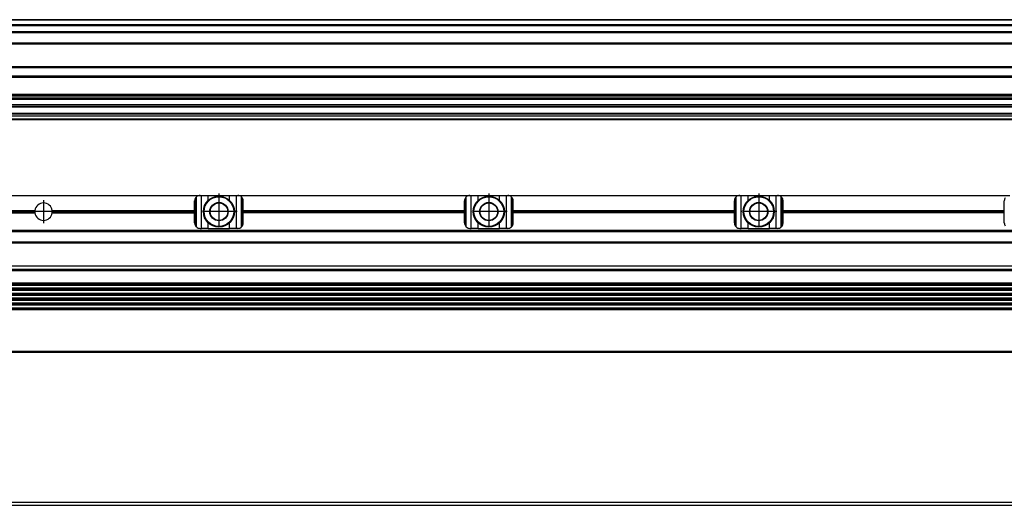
# Model space of a CAD drawing. Header units: millimetres. Extents: x -285 to 1770, y -283 to 203.
# Tile 26 of 30: x 1107 to 1472, y -59 to 120. Entities that reach past the tile are written whole.
import ezdxf

# ---------------------------------------------------------------- set-up
doc = ezdxf.new("R2010")
doc.units = ezdxf.units.MM
doc.linetypes.add('DOT_CENTER', pattern=[14, 12, -1, 0, -1])
doc.layers.add('1', color=7, linetype='Continuous')

# ---------------------------------------------------------------- blocks, each defined once
blk = doc.blocks.new('REGLA__21', base_point=(445.6, 83.41))
at = {"color": 7, "linetype": 'Continuous'}
for p, q in [((1694.3, 120.41), (543.3, 120.41)), ((554.6, 118.41), (1696.1, 118.41)), ((554.6, 115.91), (1696.1, 115.91)), ((554.6, 111.61), (1696.1, 111.61)), ((554.6, 102.91), (1696.1, 102.91)), ((1696.1, 98.99), (554.6, 98.99)), ((1696.1, 92.69), (554.6, 92.69)), ((554.6, 92.47), (1696.1, 92.47)), ((554.6, 92.43), (1696.1, 92.43)), ((1696.1, 92.09), (554.6, 92.09)), ((1696.1, 91.3), (554.6, 91.3)), ((1696.1, 90.91), (554.6, 90.91)), ((1696.1, 88.91), (554.6, 88.91)), ((554.6, 88.13), (1690.3, 88.13)), ((1696.1, 84.71), (456.1, 84.71)), ((1696.1, 85.42), (543.32, 85.42)), ((553.73, 85.83), (1690.3, 85.83)), ((456.1, 83.71), (1696.1, 83.71)), ((456.1, 83.41), (1696.1, 83.41))]:
    blk.add_line(p, q, dxfattribs=at)
at = {"color": 3, "linetype": 'Continuous'}
for p, q in [((1696.1, 120.21), (543.5, 120.21)), ((554.6, 118.61), (1696.1, 118.61)), ((554.6, 118.21), (1696.1, 118.21)), ((554.6, 116.09), (1696.1, 116.09)), ((554.6, 115.71), (1696.1, 115.71)), ((554.6, 111.81), (1696.1, 111.81)), ((554.6, 111.41), (1696.1, 111.41)), ((554.6, 103.11), (1696.1, 103.11)), ((554.6, 102.71), (1696.1, 102.71)), ((1696.1, 99.49), (554.6, 99.49)), ((554.6, 88.33), (1696.1, 88.33)), ((543.53, 85.63), (1696.1, 85.63))]:
    blk.add_line(p, q, dxfattribs=at)
blk = doc.blocks.new('Regla_G2_cm1140-T__23', base_point=(445.6, 83.41))
blk.add_blockref('REGLA__21', (445.6, 83.41))
blk = doc.blocks.new('E1', base_point=(626, 100.95))
blk.add_blockref('Regla_G2_cm1140-T__23', (445.6, 83.41))
blk = doc.blocks.new('REGLA__31', base_point=(445.6, -96.46))
at = {"color": 7, "linetype": 'Continuous'}
for p, q in [((1696.1, -58.46), (456.1, -58.46)), ((456.1, -59.46), (1696.1, -59.46))]:
    blk.add_line(p, q, dxfattribs=at)
blk = doc.blocks.new('Regla_G2_cm1140-T__32', base_point=(445.6, -96.46))
blk.add_blockref('REGLA__31', (445.6, -96.46))
blk = doc.blocks.new('B1', base_point=(626, -76))
blk.add_blockref('Regla_G2_cm1140-T__32', (445.6, -96.46))
blk = doc.blocks.new('REGLA__37', base_point=(445.6, -6.69))
at = {"color": 7, "linetype": 'Continuous'}
for p, q in [((987.6, 55.31), (1173.6, 55.31)), ((1173.6, 55.31), (1174.1, 55.31)), ((1174.1, 55.31), (1176.66, 55.31)), ((1176.66, 55.31), (1184.54, 55.31)), ((1184.54, 55.31), (1187.1, 55.31)), ((1187.1, 55.31), (1187.6, 55.31)), ((1187.6, 55.31), (1273.6, 55.31)), ((1188.97, 43.65), (1188.97, 54.77)), ((1273.6, 55.31), (1274.1, 55.31)), ((1274.1, 55.31), (1276.66, 55.31)), ((1276.66, 55.31), (1284.54, 55.31)), ((1284.54, 55.31), (1287.1, 55.31)), ((1287.1, 55.31), (1287.6, 55.31)), ((1287.6, 55.31), (1373.6, 55.31)), ((1288.97, 43.65), (1288.97, 54.77)), ((1373.6, 55.31), (1374.1, 55.31)), ((1374.1, 55.31), (1376.66, 55.31)), ((1376.66, 55.31), (1384.54, 55.31)), ((1384.54, 55.31), (1387.1, 55.31)), ((1387.1, 55.31), (1387.6, 55.31)), ((1387.6, 55.31), (1473.6, 55.31)), ((1388.97, 43.65), (1388.97, 54.77)), ((1171.6, 49.75), (1171.6, 53.31)), ((1189.13, 54.6), (1189.13, 43.82)), ((1189.6, 49.75), (1189.6, 53.31)), ((1271.6, 49.75), (1271.6, 53.31)), ((1289.13, 54.6), (1289.13, 43.82)), ((1289.6, 49.75), (1289.6, 53.31)), ((1371.6, 49.75), (1371.6, 53.31)), ((1389.13, 54.6), (1389.13, 43.82)), ((1389.6, 49.75), (1389.6, 53.31)), ((1471.6, 49.75), (1471.6, 53.31)), ((1083.82, 49.75), (1112.38, 49.75)), ((1083.82, 48.87), (1112.38, 48.87)), ((1118.82, 49.75), (1171.6, 49.75)), ((1118.82, 48.87), (1171.6, 48.87)), ((1171.6, 48.87), (1171.6, 49.75)), ((1171.6, 45.11), (1171.6, 48.87)), ((1189.6, 49.75), (1271.6, 49.75)), ((1189.6, 48.87), (1189.6, 49.75)), ((1271.6, 48.87), (1189.6, 48.87)), ((1189.6, 45.11), (1189.6, 48.87)), ((1271.6, 48.87), (1271.6, 49.75)), ((1271.6, 45.11), (1271.6, 48.87)), ((1289.6, 48.87), (1289.6, 49.75)), ((1289.6, 49.75), (1371.6, 49.75)), ((1371.6, 48.87), (1289.6, 48.87)), ((1289.6, 45.11), (1289.6, 48.87)), ((1371.6, 48.87), (1371.6, 49.75)), ((1371.6, 45.11), (1371.6, 48.87)), ((1389.6, 49.75), (1471.6, 49.75)), ((1389.6, 48.87), (1389.6, 49.75)), ((1389.6, 45.11), (1389.6, 48.87)), ((1471.6, 48.87), (1389.6, 48.87)), ((1471.6, 48.87), (1471.6, 49.75)), ((1471.6, 45.11), (1471.6, 48.87)), ((1694.3, 42.31), (457.9, 42.31)), ((1173.6, 43.11), (1174.1, 43.11)), ((1176.66, 43.11), (1174.1, 43.11)), ((1176.66, 43.11), (1184.54, 43.11)), ((1187.1, 43.11), (1184.54, 43.11)), ((1187.6, 43.11), (1187.1, 43.11)), ((1273.6, 43.11), (1274.1, 43.11)), ((1276.66, 43.11), (1274.1, 43.11)), ((1276.66, 43.11), (1284.54, 43.11)), ((1287.1, 43.11), (1284.54, 43.11)), ((1287.6, 43.11), (1287.1, 43.11)), ((1373.6, 43.11), (1374.1, 43.11)), ((1376.66, 43.11), (1374.1, 43.11)), ((1376.66, 43.11), (1384.54, 43.11)), ((1387.1, 43.11), (1384.54, 43.11)), ((1387.6, 43.11), (1387.1, 43.11)), ((457.9, 37.91), (1694.3, 37.91)), ((461.97, 37.73), (1690.23, 37.73)), ((456.1, 29.18), (1696.1, 29.18)), ((1694.3, 22.76), (457.9, 22.76)), ((457.9, 22.07), (1694.3, 22.07)), ((1694.3, 20.92), (457.9, 20.92)), ((457.9, 20.24), (1694.3, 20.24)), ((457.9, 19.09), (1694.3, 19.09)), ((457.9, 18.41), (1694.3, 18.41)), ((1694.3, 17.26), (457.9, 17.26)), ((457.9, 16.57), (1694.3, 16.57)), ((1694.3, 15.42), (457.9, 15.42)), ((457.9, 14.74), (1694.3, 14.74)), ((1694.3, 13.59), (457.9, 13.59)), ((1694.3, 12.91), (457.9, 12.91)), ((457.9, -2.69), (1694.3, -2.69))]:
    blk.add_line(p, q, dxfattribs=at)
at = {"color": 3, "linetype": 'Continuous'}
for p, q in [((1172.23, 43.65), (1172.23, 54.77)), ((1174.1, 43.11), (1174.1, 55.31)), ((1176.66, 53.5), (1176.66, 55.31)), ((1184.54, 53.5), (1184.54, 55.31)), ((1187.1, 43.11), (1187.1, 55.31)), ((1272.23, 43.65), (1272.23, 54.77)), ((1274.1, 43.11), (1274.1, 55.31)), ((1276.66, 53.5), (1276.66, 55.31)), ((1284.54, 53.5), (1284.54, 55.31)), ((1287.1, 43.11), (1287.1, 55.31)), ((1372.23, 43.65), (1372.23, 54.77)), ((1374.1, 43.11), (1374.1, 55.31)), ((1376.66, 53.5), (1376.66, 55.31)), ((1384.54, 53.5), (1384.54, 55.31)), ((1387.1, 43.11), (1387.1, 55.31)), ((1171.93, 54.42), (1171.93, 44)), ((1271.93, 54.42), (1271.93, 44)), ((1371.93, 54.42), (1371.93, 44)), ((1083.85, 49.38), (1112.35, 49.38)), ((1083.85, 49.24), (1112.35, 49.24)), ((1118.85, 49.38), (1171.6, 49.38)), ((1118.85, 49.24), (1171.6, 49.24)), ((1189.6, 49.38), (1271.6, 49.38)), ((1189.6, 49.24), (1271.6, 49.24)), ((1289.6, 49.38), (1371.6, 49.38)), ((1289.6, 49.24), (1371.6, 49.24)), ((1389.6, 49.38), (1471.6, 49.38)), ((1389.6, 49.24), (1471.6, 49.24)), ((1176.66, 43.11), (1176.66, 45.12)), ((1184.54, 43.11), (1184.54, 45.12)), ((1276.66, 43.11), (1276.66, 45.12)), ((1284.54, 43.11), (1284.54, 45.12)), ((1376.66, 43.11), (1376.66, 45.12)), ((1384.54, 43.11), (1384.54, 45.12)), ((1694.3, 41.81), (457.9, 41.81)), ((457.9, 38.11), (1694.3, 38.11)), ((462.08, 37.84), (1690.12, 37.84)), ((456.1, 27.95), (1696.1, 27.95)), ((457.9, 27.49), (1694.3, 27.49)), ((1694.3, 22.49), (457.9, 22.49)), ((1694.3, 22.34), (457.9, 22.34)), ((1694.3, 20.65), (457.9, 20.65)), ((1694.3, 20.51), (457.9, 20.51)), ((1694.3, 18.82), (457.9, 18.82)), ((1694.3, 18.68), (457.9, 18.68)), ((1694.3, 16.99), (457.9, 16.99)), ((1694.3, 16.84), (457.9, 16.84)), ((1694.3, 15.15), (457.9, 15.15)), ((1694.3, 15.01), (457.9, 15.01)), ((1694.3, 13.32), (457.9, 13.32)), ((1694.3, 13.18), (457.9, 13.18)), ((1694.3, -2.49), (457.9, -2.49))]:
    blk.add_line(p, q, dxfattribs=at)
at = {"color": 7, "linetype": 'Continuous'}
for centre, radius in [((1180.6, 49.31), 5.75), ((1180.6, 49.31), 5.5), ((1280.6, 49.31), 5.75), ((1280.6, 49.31), 5.5), ((1380.6, 49.31), 5.75), ((1380.6, 49.31), 5.5), ((1180.6, 49.31), 3.4), ((1180.6, 49.31), 3.25), ((1280.6, 49.31), 3.4), ((1280.6, 49.31), 3.25), ((1380.6, 49.31), 3.4), ((1380.6, 49.31), 3.25)]:
    blk.add_circle(centre, radius, dxfattribs=at)
for centre, radius, start, end in [((1173.6, 53.31), 2, 133.1047, 146.4427), ((1173.6, 53.31), 2, 90, 133.1047), ((1187.6, 53.31), 2, 46.8953, 90), ((1187.6, 53.31), 2, 40.3149, 46.8953), ((1273.6, 53.31), 2, 133.1047, 146.4427), ((1273.6, 53.31), 2, 90, 133.1047), ((1287.6, 53.31), 2, 46.8953, 90), ((1287.6, 53.31), 2, 40.3149, 46.8953), ((1373.6, 53.31), 2, 133.1047, 146.4427), ((1373.6, 53.31), 2, 90, 133.1047), ((1387.6, 53.31), 2, 46.8953, 90), ((1387.6, 53.31), 2, 40.3149, 46.8953), ((1115.6, 49.31), 3.25, 7.8062, 172.1938), ((1173.6, 53.31), 2, 146.4427, 180), ((1187.6, 53.31), 2, 0, 40.3149), ((1273.6, 53.31), 2, 146.4427, 180), ((1287.6, 53.31), 2, 0, 40.3149), ((1373.6, 53.31), 2, 146.4427, 180), ((1387.6, 53.31), 2, 0, 40.3149), ((1473.6, 53.31), 2, 146.4427, 180), ((1115.6, 49.31), 3.25, 172.1938, 178.7533), ((1115.6, 49.31), 3.25, 178.7533, 181.2467), ((1115.6, 49.31), 3.25, 181.2467, 187.8062), ((1115.6, 49.31), 3.25, 187.8062, 352.1938), ((1115.6, 49.31), 3.25, 1.2467, 7.8062), ((1115.6, 49.31), 3.25, 352.1938, 358.7533), ((1115.6, 49.31), 3.25, 358.7533, 1.2467), ((1173.6, 45.11), 2, 180, 213.5573), ((1173.6, 45.11), 2, 213.5573, 226.8953), ((1187.6, 45.11), 2, 313.1047, 319.6851), ((1187.6, 45.11), 2, 319.6851, 0), ((1273.6, 45.11), 2, 180, 213.5573), ((1273.6, 45.11), 2, 213.5573, 226.8953), ((1287.6, 45.11), 2, 313.1047, 319.6851), ((1287.6, 45.11), 2, 319.6851, 0), ((1373.6, 45.11), 2, 180, 213.5573), ((1373.6, 45.11), 2, 213.5573, 226.8953), ((1387.6, 45.11), 2, 313.1047, 319.6851), ((1387.6, 45.11), 2, 319.6851, 0), ((1473.6, 45.11), 2, 180, 213.5573), ((1173.6, 45.11), 2, 226.8953, 270), ((1187.6, 45.11), 2, 270, 313.1047), ((1273.6, 45.11), 2, 226.8953, 270), ((1287.6, 45.11), 2, 270, 313.1047), ((1373.6, 45.11), 2, 226.8953, 270), ((1387.6, 45.11), 2, 270, 313.1047)]:
    blk.add_arc(centre, radius, start, end, dxfattribs=at)
at = {"layer": '1', "color": 2, "linetype": 'DOT_CENTER'}
for p, q in [((1180.6, 56.06), (1180.6, 42.56)), ((1280.6, 56.06), (1280.6, 42.56)), ((1380.6, 56.06), (1380.6, 42.56)), ((1115.6, 53.56), (1115.6, 45.06)), ((1119.85, 49.31), (1111.35, 49.31)), ((1187.35, 49.31), (1173.85, 49.31)), ((1287.35, 49.31), (1273.85, 49.31)), ((1387.35, 49.31), (1373.85, 49.31))]:
    blk.add_line(p, q, dxfattribs=at)
blk = doc.blocks.new('Regla_G2_cm1140-T__38', base_point=(445.6, -29.69))
blk.add_blockref('REGLA__37', (445.6, -6.69))
blk = doc.blocks.new('A1', base_point=(626, 12.47))
blk.add_blockref('Regla_G2_cm1140-T__38', (445.6, -29.69))

msp = doc.modelspace()

# ---------------------------------------------------------------- block references
for name, p in [('E1', (626, 100.95)), ('A1', (626, 12.47)), ('B1', (626, -76))]:
    msp.add_blockref(name, p)

doc.saveas('drawing.dxf')
